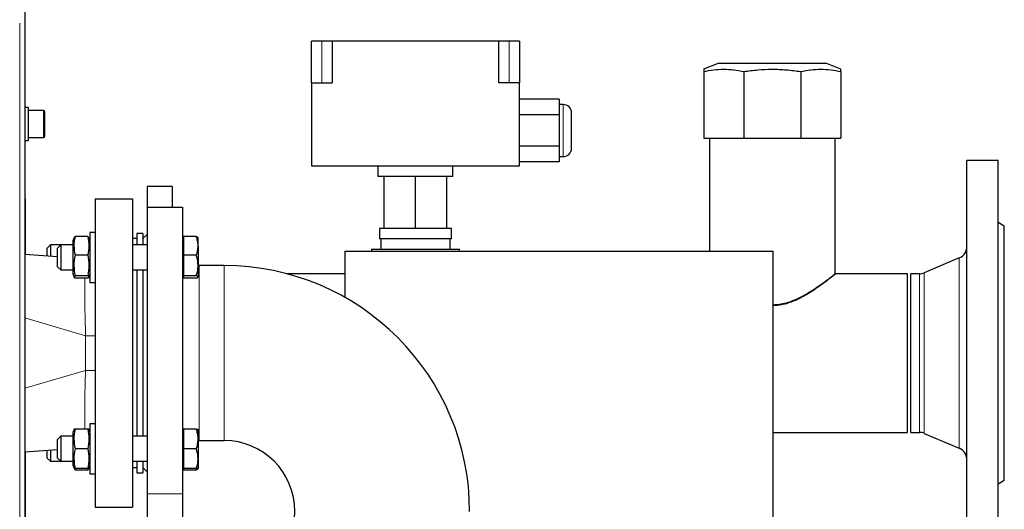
# Model space of a CAD drawing. Header units: millimetres. Extents: x 30 to 245, y 63 to 147.
# Tile 18 of 67: x 64.14 to 73.6, y 80.25 to 84.96. Entities that reach past the tile are written whole.
import ezdxf

# ---------------------------------------------------------------- set-up
doc = ezdxf.new("R2010")
doc.units = ezdxf.units.MM
doc.linetypes.add('PHANTOM', pattern=[12.7, 6.35, -1.27, 1.27, -1.27, 1.27, -1.27])

msp = doc.modelspace()

# ---------------------------------------------------------------- linework, layer by layer
at = {"color": 8, "linetype": 'PHANTOM', "lineweight": 18}
for p, q in [((64.1351, 65.8735), (64.1351, 93.0735)), ((67.0401, 84.3505), (67.0401, 84.7505)), ((68.8401, 84.3505), (68.8401, 84.7505)), ((64.3651, 83.8235), (64.3651, 84.0835)), ((69.3601, 83.8905), (69.3601, 84.1405)), ((69.3601, 83.6405), (69.3601, 83.8905)), ((64.1861, 83.1935), (64.1851, 83.1935)), ((73.167, 80.8401), (73.167, 82.6668)), ((65.8601, 82.5935), (65.8601, 80.9135)), ((66.1001, 80.9135), (66.1001, 82.5935)), ((72.7836, 80.9925), (72.7836, 82.5145)), ((72.8305, 80.9829), (72.8305, 82.524)), ((64.1851, 82.0908), (64.7682, 81.9203)), ((64.7682, 81.5866), (64.7682, 81.9203)), ((64.7682, 81.9203), (64.8601, 81.9203)), ((64.1851, 81.4162), (64.7682, 81.5866)), ((64.7682, 81.5866), (64.8601, 81.5866)), ((65.3601, 80.4024), (65.7001, 80.4024))]:
    msp.add_line(p, q, dxfattribs=at)
at = {"color": 7, "linetype": 'Continuous', "lineweight": 25}
for p, q in [((64.1851, 93.0593), (64.1851, 65.8735)), ((67.0401, 84.7505), (66.9401, 84.7505)), ((66.9401, 84.3505), (66.9401, 84.7505)), ((67.1401, 84.7505), (67.0401, 84.7505)), ((67.1401, 84.7505), (67.1401, 84.3505)), ((68.7401, 84.7505), (67.1401, 84.7505)), ((68.7401, 84.3505), (68.7401, 84.7505)), ((68.8401, 84.7505), (68.7401, 84.7505)), ((68.9401, 84.7505), (68.8401, 84.7505)), ((68.9401, 84.7505), (68.9401, 84.3505)), ((70.8557, 84.5377), (70.71, 84.4794)), ((70.8557, 84.5377), (71.8845, 84.5377)), ((72.0301, 84.4794), (71.8845, 84.5377)), ((70.7101, 84.4577), (70.7101, 83.8177)), ((71.0967, 84.4577), (71.0967, 83.8177)), ((71.6435, 84.4577), (71.6435, 83.8177)), ((72.0301, 84.4577), (72.0301, 83.8177)), ((66.9401, 84.3505), (66.9401, 83.5505)), ((66.9401, 84.3505), (67.1401, 84.3505)), ((68.9401, 84.3505), (68.7401, 84.3505)), ((68.9401, 83.5505), (68.9401, 84.3505)), ((69.3201, 84.1907), (68.9401, 84.1907)), ((69.3201, 84.1907), (69.3201, 84.0406)), ((64.2151, 84.1105), (64.1851, 84.1105)), ((64.2151, 84.1105), (64.2151, 83.7965)), ((64.3651, 84.0835), (64.2151, 84.0835)), ((64.3751, 84.0735), (64.3751, 83.8335)), ((69.3601, 84.1405), (69.3201, 84.1405)), ((69.4401, 83.8905), (69.4401, 84.0605)), ((69.3201, 84.0406), (68.9401, 84.0406)), ((69.3201, 84.0406), (69.3201, 83.7404)), ((69.4401, 83.7205), (69.4401, 83.8905)), ((64.1851, 83.7965), (64.2151, 83.7965)), ((64.2151, 83.8235), (64.3651, 83.8235)), ((70.7101, 83.8177), (71.0967, 83.8177)), ((70.7671, 83.8177), (70.7671, 82.7318)), ((71.0967, 83.8177), (71.6435, 83.8177)), ((71.6435, 83.8177), (72.0301, 83.8177)), ((71.9731, 82.5135), (71.9731, 83.8177)), ((69.3201, 83.7404), (68.9401, 83.7404)), ((69.3201, 83.7404), (69.3201, 83.5902)), ((69.3201, 83.5902), (68.9401, 83.5902)), ((69.3201, 83.6405), (69.3601, 83.6405)), ((73.5401, 83.6035), (73.2401, 83.6035)), ((73.2401, 79.9035), (73.2401, 83.6035)), ((73.5401, 79.9035), (73.5401, 83.6035)), ((66.9401, 83.5505), (68.9401, 83.5505)), ((67.5801, 83.4505), (67.5801, 83.5505)), ((68.3001, 83.4505), (68.3001, 83.5505)), ((68.3001, 83.4505), (67.5801, 83.4505)), ((67.6401, 82.9505), (67.6401, 83.4505)), ((67.9401, 82.9505), (67.9401, 83.4505)), ((68.2401, 82.9505), (68.2401, 83.4505)), ((65.6001, 83.3535), (65.3601, 83.3535)), ((65.3601, 83.3535), (65.3601, 83.1535)), ((65.6001, 83.3535), (65.6001, 83.1535)), ((64.1851, 83.2335), (64.1861, 83.2335)), ((64.1861, 83.2335), (64.1861, 83.1935)), ((64.8601, 83.2335), (65.2201, 83.2335)), ((64.8601, 83.2335), (64.8601, 80.2735)), ((65.2201, 83.2335), (65.2201, 80.2735)), ((64.1861, 83.1935), (64.1861, 82.8335)), ((65.3601, 83.1535), (65.7001, 83.1535)), ((65.3601, 83.1535), (65.3601, 80.4024)), ((65.7001, 83.1535), (65.7001, 80.4024)), ((73.6001, 82.9735), (73.5401, 83.0081)), ((67.5937, 82.9505), (67.5937, 82.8505)), ((67.6401, 82.9505), (67.5937, 82.9505)), ((67.9401, 82.9505), (67.6401, 82.9505)), ((68.2401, 82.9505), (67.9401, 82.9505)), ((68.2865, 82.9505), (68.2401, 82.9505)), ((68.2865, 82.8505), (68.2865, 82.9505)), ((73.6001, 80.5335), (73.6001, 82.9735)), ((64.1851, 82.8335), (64.1861, 82.8335)), ((64.1861, 82.8335), (64.1861, 82.7016)), ((64.6597, 82.8637), (64.6501, 82.8372)), ((64.6501, 82.6891), (64.6501, 82.8372)), ((64.7901, 82.8727), (64.6701, 82.8727)), ((64.8101, 82.8372), (64.8004, 82.8637)), ((64.8601, 82.9127), (64.8101, 82.9127)), ((64.8101, 82.9127), (64.8101, 82.4327)), ((65.2601, 82.8535), (65.2201, 82.8535)), ((65.3201, 82.9035), (65.2601, 82.9035)), ((65.2601, 82.9035), (65.2601, 82.7927)), ((65.3201, 82.9035), (65.3201, 82.7927)), ((65.3601, 82.8935), (65.3201, 82.8535)), ((65.7331, 82.8742), (65.7001, 82.8742)), ((65.7101, 82.8627), (65.7001, 82.8627)), ((65.7101, 82.8727), (65.7101, 82.7837)), ((65.8331, 82.8727), (65.7101, 82.8727)), ((65.8501, 82.7837), (65.8501, 82.8626)), ((68.2865, 82.8505), (67.5937, 82.8505)), ((67.6061, 82.8505), (67.6061, 82.7505)), ((68.2741, 82.7505), (68.2741, 82.8505)), ((64.4301, 82.7927), (64.4001, 82.7627)), ((64.4001, 82.6863), (64.4001, 82.7627)), ((64.5301, 82.7927), (64.4301, 82.7927)), ((64.4301, 82.7927), (64.4301, 82.6842)), ((64.5301, 82.7927), (64.5001, 82.7627)), ((64.5001, 82.7547), (64.5001, 82.7627)), ((64.5001, 82.5827), (64.5001, 82.7547)), ((64.6501, 82.7927), (64.5301, 82.7927)), ((64.5301, 82.7927), (64.5301, 82.7821)), ((64.5301, 82.7821), (64.5301, 82.5527)), ((65.3601, 82.7927), (65.2201, 82.7927)), ((65.7101, 82.7837), (65.7101, 82.6946)), ((65.8501, 82.7837), (65.8501, 82.5946)), ((67.2591, 82.7318), (67.2591, 82.2893)), ((67.2591, 82.7318), (67.6728, 82.7318)), ((67.5161, 82.7505), (67.5161, 82.7318)), ((67.5161, 82.7505), (67.9391, 82.7505)), ((67.6728, 82.7318), (71.3791, 82.7318)), ((67.9391, 82.7505), (68.3641, 82.7505)), ((68.3641, 82.7318), (68.3641, 82.7505)), ((71.3791, 76.5145), (71.3791, 82.7318)), ((64.5001, 82.6792), (64.1851, 82.7017)), ((64.6501, 82.5082), (64.6501, 82.6891)), ((64.7901, 82.6946), (64.6701, 82.6946)), ((65.8331, 82.6946), (65.7101, 82.6946)), ((65.7101, 82.6946), (65.7101, 82.5946)), ((73.167, 82.6668), (72.8305, 82.524)), ((64.5001, 82.5827), (64.5301, 82.5527)), ((64.5301, 82.5527), (64.6501, 82.5527)), ((65.2201, 82.5527), (65.3601, 82.5527)), ((65.2601, 82.5527), (65.2601, 80.9542)), ((65.3201, 82.5527), (65.3201, 80.9542)), ((65.7101, 82.5946), (65.7101, 82.4946)), ((65.8601, 82.5935), (65.8473, 82.594)), ((65.8501, 82.5946), (65.8501, 82.4837)), ((66.1001, 82.5935), (65.8601, 82.5935)), ((64.6501, 82.5082), (64.6597, 82.4818)), ((64.7901, 82.4946), (64.6701, 82.4946)), ((64.7901, 82.4727), (64.6701, 82.4727)), ((64.8004, 82.4818), (64.8101, 82.5082)), ((65.7001, 82.4827), (65.7101, 82.4827)), ((65.8331, 82.4946), (65.7101, 82.4946)), ((65.7101, 82.4946), (65.7101, 82.4837)), ((65.7101, 82.4837), (65.7101, 82.4727)), ((65.8331, 82.4727), (65.7101, 82.4727)), ((67.2591, 82.5145), (66.7056, 82.5145)), ((72.6701, 82.5145), (71.9801, 82.5145)), ((72.6701, 80.9925), (72.6701, 82.5145)), ((72.7836, 82.5145), (72.7001, 82.5145)), ((72.7001, 80.9925), (72.7001, 82.5145)), ((64.8101, 82.4327), (64.8601, 82.4327)), ((64.6594, 81.0242), (64.6501, 80.9988)), ((64.7901, 81.0242), (64.6701, 81.0242)), ((64.8101, 80.9988), (64.8008, 81.0242)), ((64.8601, 81.0742), (64.8101, 81.0742)), ((64.8101, 81.0742), (64.8101, 80.9033)), ((65.7101, 81.0242), (65.7001, 81.0242)), ((65.7101, 81.0242), (65.7101, 80.9292)), ((65.8331, 81.0242), (65.7101, 81.0242)), ((65.8501, 81.0242), (65.8501, 80.9292)), ((64.5301, 80.9542), (64.5001, 80.9242)), ((64.6501, 80.9542), (64.5301, 80.9542)), ((64.5301, 80.9542), (64.5301, 80.9382)), ((64.5301, 80.9382), (64.5301, 80.7142)), ((64.6501, 80.8342), (64.6501, 80.9988)), ((65.3601, 80.9542), (65.2201, 80.9542)), ((65.7101, 80.9292), (65.7101, 80.8342)), ((65.8501, 80.9292), (65.8501, 80.7392)), ((71.3791, 80.9925), (72.6701, 80.9925)), ((72.7001, 80.9925), (72.7836, 80.9925)), ((72.8305, 80.9829), (73.167, 80.8401)), ((64.5001, 80.9122), (64.5001, 80.9242)), ((64.5001, 80.7442), (64.5001, 80.9122)), ((64.6501, 80.6697), (64.6501, 80.8342)), ((64.7901, 80.8342), (64.6701, 80.8342)), ((64.8101, 80.9033), (64.8101, 80.5942)), ((65.8331, 80.8342), (65.7101, 80.8342)), ((65.7101, 80.8342), (65.7101, 80.7392)), ((65.8501, 80.9132), (65.8601, 80.9135)), ((65.8601, 80.9135), (66.1001, 80.9135)), ((64.1851, 80.8053), (64.5001, 80.8278)), ((64.1861, 80.8053), (64.1861, 79.6278)), ((64.4001, 80.7442), (64.4001, 80.8206)), ((64.4001, 80.7442), (64.4301, 80.7142)), ((64.4301, 80.8228), (64.4301, 80.7142)), ((64.5001, 80.7442), (64.5301, 80.7142)), ((65.7101, 80.7392), (65.7101, 80.6442)), ((65.8501, 80.7392), (65.8501, 80.6442)), ((64.4301, 80.7142), (64.5301, 80.7142)), ((64.5301, 80.7142), (64.6501, 80.7142)), ((64.6501, 80.6697), (64.6594, 80.6442)), ((64.6594, 80.6442), (64.6601, 80.6423)), ((64.6701, 80.6306), (64.6684, 80.6442)), ((64.7901, 80.6442), (64.6701, 80.6442)), ((64.7917, 80.6442), (64.7901, 80.6306)), ((64.8001, 80.6423), (64.8008, 80.6442)), ((64.8008, 80.6442), (64.8101, 80.6697)), ((65.2201, 80.7142), (65.3601, 80.7142)), ((65.2201, 80.6535), (65.2601, 80.6535)), ((65.2601, 80.7142), (65.2601, 80.6286)), ((65.3201, 80.7142), (65.3201, 80.6286)), ((65.3201, 80.6535), (65.3601, 80.6135)), ((65.7001, 80.6442), (65.7101, 80.6442)), ((65.7101, 80.6442), (65.7101, 80.6306)), ((65.8331, 80.6442), (65.7101, 80.6442)), ((64.7901, 80.6306), (64.6701, 80.6306)), ((64.8101, 80.5942), (64.8601, 80.5942)), ((65.2601, 80.6286), (65.2601, 80.6035)), ((65.2601, 80.6035), (65.3201, 80.6035)), ((65.3201, 80.6286), (65.3201, 80.6035)), ((65.7101, 80.6327), (65.7001, 80.6327)), ((65.8331, 80.6306), (65.7101, 80.6306)), ((65.8331, 80.6306), (65.8356, 80.6409)), ((73.5401, 80.4988), (73.6001, 80.5335)), ((65.3601, 80.4024), (65.3601, 80.0646)), ((65.7001, 80.4024), (65.7001, 80.0646)), ((64.8601, 80.2735), (65.2201, 80.2735))]:
    msp.add_line(p, q, dxfattribs=at)
at = {"color": 8, "linetype": 'PHANTOM', "lineweight": 18, "flags": 128}
msp.add_lwpolyline([(64.7613, 81.0242), (64.7611, 81.0311), (64.7606, 81.1224), (64.761, 81.2247), (64.7625, 81.3407), (64.7648, 81.4601), (64.7682, 81.5866), (64.7682, 81.5866), (64.7682, 81.5866)], dxfattribs=at)
at = {"color": 7, "linetype": 'Continuous', "lineweight": 25}
for centre, radius, start, end in [((64.3651, 84.0735), 0.01, 0, 90), ((69.3601, 84.0605), 0.08, 0, 90), ((64.3651, 83.8335), 0.01, 270, 0), ((69.3601, 83.7205), 0.08, 270, 0), ((73.1201, 82.7773), 0.12, 293, 0), ((66.1001, 80.2335), 2.36, 0, 90), ((72.7836, 82.6345), 0.12, 270, 293), ((72.7836, 80.8725), 0.12, 67, 90), ((66.1001, 80.2335), 0.68, 270, 90), ((73.1201, 80.7296), 0.12, 0, 67)]:
    msp.add_arc(centre, radius, start, end, dxfattribs=at)
for points, knots in [([(70.7101, 84.4577), (70.7418, 84.4637), (70.8051, 84.4757), (70.9018, 84.4812), (70.9993, 84.4761), (71.0642, 84.4638), (71.0967, 84.4577)], [0, 0, 0, 0, 0.2469994, 0.493939, 0.746935, 1, 1, 1, 1]), ([(70.7101, 84.4793), (70.7101, 84.4784), (70.7101, 84.4764), (70.7101, 84.464), (70.7101, 84.4577)], [0, 0, 0, 0, 0.493872, 1, 1, 1, 1]), ([(71.0967, 84.4577), (71.1415, 84.4637), (71.2311, 84.4757), (71.3679, 84.4812), (71.5057, 84.4761), (71.5975, 84.4638), (71.6435, 84.4577)], [0, 0, 0, 0, 0.247003, 0.493939, 0.746935, 1, 1, 1, 1]), ([(71.6435, 84.4577), (71.6751, 84.4637), (71.7385, 84.4757), (71.8352, 84.4812), (71.9327, 84.4761), (71.9976, 84.4638), (72.0301, 84.4577)], [0, 0, 0, 0, 0.247003, 0.493938, 0.746937, 1, 1, 1, 1]), ([(72.0301, 84.4577), (72.0301, 84.4634), (72.0301, 84.4749), (72.0301, 84.4813), (72.0301, 84.4794), (72.0301, 84.4793)], [0, 0, 0, 0, 0.494003, 0.98788, 1, 1, 1, 1]), ([(64.6701, 82.6946), (64.6648, 82.7238), (64.654, 82.7831), (64.6647, 82.8425), (64.6701, 82.8727)], [0, 0, 0, 0, 0.491185, 1, 1, 1, 1]), ([(64.6701, 82.8727), (64.6684, 82.8718), (64.663, 82.8688), (64.6621, 82.8657), (64.6614, 82.8636)], [0, 0, 0, 0, 0.312684, 1, 1, 1, 1]), ([(64.7901, 82.8727), (64.7954, 82.8436), (64.8062, 82.7842), (64.7955, 82.7248), (64.7901, 82.6946)], [0, 0, 0, 0, 0.49118, 1, 1, 1, 1]), ([(64.7986, 82.8636), (64.798, 82.8657), (64.7972, 82.8688), (64.7918, 82.8718), (64.7901, 82.8727)], [0, 0, 0, 0, 0.687272, 1, 1, 1, 1]), ([(65.8501, 82.7837), (65.8501, 82.7858), (65.8499, 82.8017), (65.8462, 82.8319), (65.8375, 82.859), (65.8331, 82.8727)], [0, 0, 0, 0, 0.070094, 0.530784, 1, 1, 1, 1]), ([(65.8331, 82.8727), (65.8379, 82.8709), (65.8474, 82.8673), (65.8492, 82.8636), (65.8501, 82.8618)], [0, 0, 0, 0, 0.4954538, 1, 1, 1, 1]), ([(65.8331, 82.6946), (65.8379, 82.7091), (65.8474, 82.7383), (65.8492, 82.7684), (65.8501, 82.7837)], [0, 0, 0, 0, 0.4954617, 1, 1, 1, 1]), ([(64.6701, 82.4946), (64.6648, 82.5273), (64.654, 82.594), (64.6647, 82.6607), (64.6701, 82.6946)], [0, 0, 0, 0, 0.491179, 1, 1, 1, 1]), ([(64.7901, 82.6946), (64.7954, 82.6619), (64.8062, 82.5952), (64.7955, 82.5285), (64.7901, 82.4946)], [0, 0, 0, 0, 0.491179, 1, 1, 1, 1]), ([(65.8501, 82.5946), (65.8479, 82.6215), (65.8452, 82.6554), (65.8352, 82.688), (65.8331, 82.6946)], [0, 0, 0, 0, 0.795698, 1, 1, 1, 1]), ([(65.8331, 82.4946), (65.8401, 82.5201), (65.8491, 82.5531), (65.8499, 82.5869), (65.8501, 82.5946)], [0, 0, 0, 0, 0.773402, 1, 1, 1, 1]), ([(64.6701, 82.4727), (64.6699, 82.4728), (64.6642, 82.476), (64.6566, 82.4823), (64.6614, 82.4896), (64.6685, 82.4937), (64.6701, 82.4946)], [0, 0, 0, 0, 0.013288, 0.436205, 0.870411, 1, 1, 1, 1]), ([(64.7901, 82.4946), (64.7917, 82.4937), (64.7986, 82.4897), (64.8036, 82.4824), (64.7961, 82.476), (64.7903, 82.4728), (64.7901, 82.4727)], [0, 0, 0, 0, 0.129588, 0.552153, 0.986712, 1, 1, 1, 1]), ([(65.8501, 82.4837), (65.8501, 82.4839), (65.8499, 82.4859), (65.8462, 82.4896), (65.8375, 82.4929), (65.8331, 82.4946)], [0, 0, 0, 0, 0.0701, 0.530783, 1, 1, 1, 1]), ([(65.8331, 82.4727), (65.8379, 82.4745), (65.8474, 82.4781), (65.8492, 82.4818), (65.8501, 82.4837)], [0, 0, 0, 0, 0.495459, 1, 1, 1, 1]), ([(71.9801, 82.5145), (71.9789, 82.5135), (71.9765, 82.5116), (71.9573, 82.4963), (71.9277, 82.4731), (71.8844, 82.4399), (71.8243, 82.3957), (71.7465, 82.3428), (71.6562, 82.289), (71.5689, 82.2477), (71.4888, 82.2225), (71.4304, 82.2104), (71.3931, 82.2099), (71.3791, 82.2097)], [0, 0, 0, 0, 0.085912, 0.1747, 0.260541, 0.348489, 0.464226, 0.583298, 0.700822, 0.821771, 0.889198, 0.958203, 1, 1, 1, 1]), ([(71.3806, 82.2185), (71.3997, 82.2193), (71.4421, 82.2213), (71.5125, 82.2374), (71.5897, 82.2652), (71.6747, 82.3072), (71.7594, 82.3581), (71.8335, 82.4089), (71.8914, 82.4513), (71.9312, 82.4816), (71.9576, 82.5022), (71.9715, 82.5132), (71.9718, 82.5135), (71.9719, 82.5135)], [0, 0, 0, 0, 0.057711, 0.128333, 0.220513, 0.31524, 0.439287, 0.566913, 0.666893, 0.769491, 0.853402, 0.939644, 1, 1, 1, 1]), ([(64.6701, 80.8342), (64.6648, 80.8653), (64.654, 80.9286), (64.6647, 80.992), (64.6701, 81.0242)], [0, 0, 0, 0, 0.4911818, 1, 1, 1, 1]), ([(64.6701, 81.0242), (64.6684, 81.0242), (64.662, 81.0242), (64.661, 81.0242), (64.6602, 81.0242)], [0, 0, 0, 0, 0.259042, 1, 1, 1, 1]), ([(64.7901, 81.0242), (64.7954, 80.9931), (64.8062, 80.9298), (64.7955, 80.8665), (64.7901, 80.8342)], [0, 0, 0, 0, 0.4911818, 1, 1, 1, 1]), ([(64.7997, 81.0242), (64.7991, 81.0242), (64.7982, 81.0242), (64.7917, 81.0242), (64.7901, 81.0242)], [0, 0, 0, 0, 0.740946, 1, 1, 1, 1]), ([(65.8501, 80.9292), (65.8501, 80.9315), (65.8499, 80.9485), (65.8462, 80.9807), (65.8375, 81.0096), (65.8331, 81.0242)], [0, 0, 0, 0, 0.07009, 0.530786, 1, 1, 1, 1]), ([(65.8331, 81.0242), (65.8379, 81.0242), (65.8474, 81.0242), (65.8492, 81.0242), (65.8501, 81.0242)], [0, 0, 0, 0, 0.495455, 1, 1, 1, 1]), ([(65.8331, 80.8342), (65.8379, 80.8497), (65.8474, 80.8808), (65.8492, 80.913), (65.8501, 80.9292)], [0, 0, 0, 0, 0.495451, 1, 1, 1, 1]), ([(64.6701, 80.6442), (64.6648, 80.6753), (64.654, 80.7386), (64.6647, 80.802), (64.6701, 80.8342)], [0, 0, 0, 0, 0.4911818, 1, 1, 1, 1]), ([(64.7901, 80.8342), (64.7954, 80.8031), (64.8062, 80.7398), (64.7955, 80.6765), (64.7901, 80.6442)], [0, 0, 0, 0, 0.4911818, 1, 1, 1, 1]), ([(65.8501, 80.7392), (65.8479, 80.7648), (65.8452, 80.797), (65.8352, 80.8279), (65.8331, 80.8342)], [0, 0, 0, 0, 0.7956938, 1, 1, 1, 1]), ([(65.8331, 80.6442), (65.8401, 80.6685), (65.8491, 80.6998), (65.8499, 80.7319), (65.8501, 80.7392)], [0, 0, 0, 0, 0.773408, 1, 1, 1, 1]), ([(64.6604, 80.6442), (64.6611, 80.6442), (64.662, 80.6442), (64.6684, 80.6442), (64.6701, 80.6442)], [0, 0, 0, 0, 0.740946, 1, 1, 1, 1]), ([(64.6621, 80.6423), (64.6626, 80.6397), (64.6634, 80.6358), (64.6684, 80.6319), (64.6701, 80.6306)], [0, 0, 0, 0, 0.656497, 1, 1, 1, 1]), ([(64.7901, 80.6442), (64.7917, 80.6442), (64.7981, 80.6442), (64.7992, 80.6442), (64.7999, 80.6442)], [0, 0, 0, 0, 0.259042, 1, 1, 1, 1]), ([(64.7901, 80.6306), (64.7918, 80.6319), (64.7967, 80.6358), (64.7976, 80.6397), (64.7982, 80.6423)], [0, 0, 0, 0, 0.343442, 1, 1, 1, 1]), ([(65.8498, 80.6447), (65.8487, 80.6424), (65.8464, 80.6376), (65.8376, 80.633), (65.8331, 80.6306)], [0, 0, 0, 0, 0.484373, 1, 1, 1, 1]), ([(65.8501, 80.6442), (65.8501, 80.6442), (65.8499, 80.6442), (65.8462, 80.6442), (65.8375, 80.6442), (65.8331, 80.6442)], [0, 0, 0, 0, 0.070093, 0.530781, 1, 1, 1, 1])]:
    msp.add_open_spline(points, degree=3, knots=knots, dxfattribs=at)
at = {"color": 8, "linetype": 'PHANTOM', "lineweight": 18}
msp.add_open_spline([(64.7682, 81.9203), (64.7682, 81.9203), (64.7682, 81.9627), (64.7641, 82.0462), (64.7625, 82.1682), (64.7608, 82.2817), (64.7604, 82.3863), (64.7609, 82.4439), (64.7611, 82.4727)], degree=3, knots=[0, 0, 0, 0, 0.0000019, 0.204478, 0.4013599, 0.6040054, 0.8015835, 1, 1, 1, 1], dxfattribs=at)

doc.saveas('drawing.dxf')
